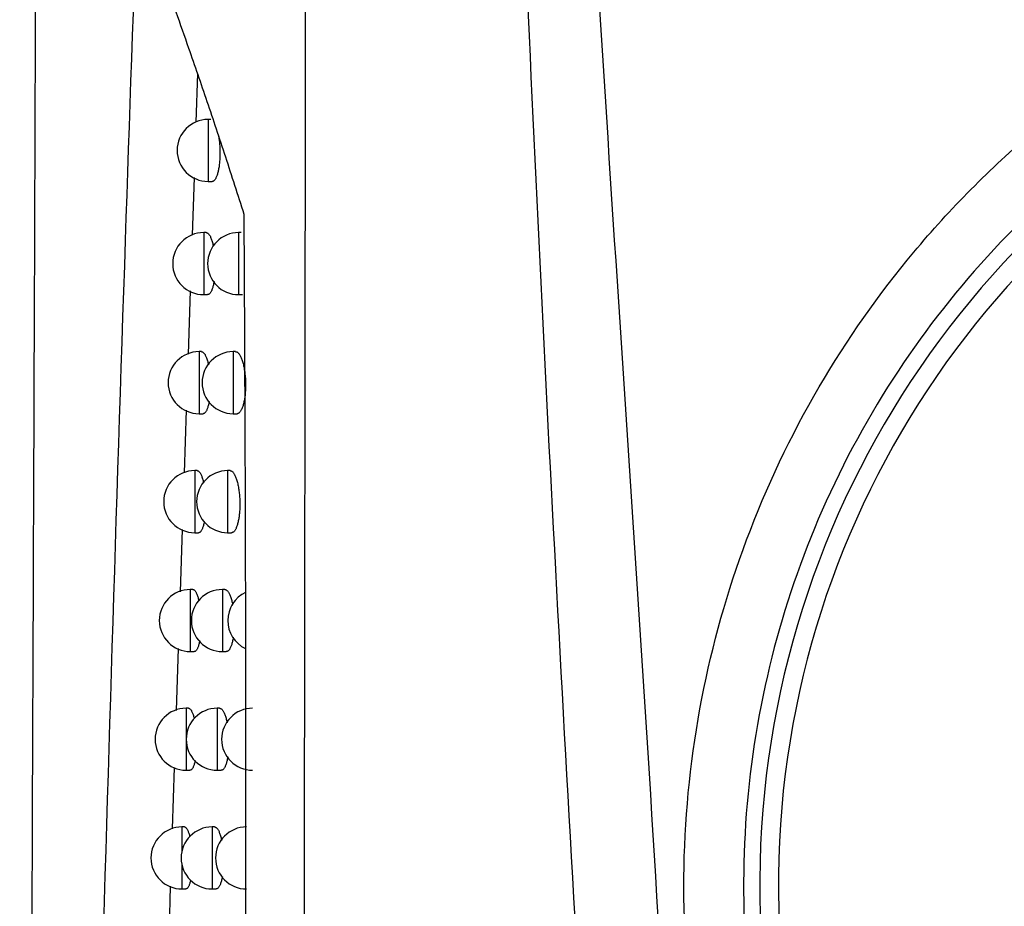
# Model space of a CAD drawing. Header units: millimetres. Extents: x -0.201 to 0.721, y -0.195 to 0.483.
# Tile 39 of 188: x 0.041 to 0.057, y 0.123 to 0.137. Entities that reach past the tile are written whole.
import ezdxf

# ---------------------------------------------------------------- set-up
doc = ezdxf.new("R2010")
doc.units = ezdxf.units.MM

msp = doc.modelspace()

# ---------------------------------------------------------------- linework, layer by layer
at = {"color": 7, "linetype": 'Continuous', "lineweight": 25}
for p, q in [((0.043965, 0.136566), (0.043938, 0.135786)), ((0.044176, 0.135829), (0.044135, 0.135829)), ((0.044135, 0.135829), (0.044135, 0.134829)), ((0.043908, 0.134894), (0.043877, 0.133964)), ((0.044135, 0.134829), (0.044199, 0.134829)), ((0.044103, 0.134004), (0.044063, 0.134004)), ((0.044063, 0.134004), (0.044063, 0.133004)), ((0.044668, 0.134004), (0.044627, 0.134004)), ((0.044627, 0.134004), (0.044627, 0.133004)), ((0.043847, 0.133064), (0.043813, 0.132046)), ((0.044063, 0.133004), (0.044126, 0.133004)), ((0.044627, 0.133004), (0.044691, 0.133004)), ((0.044029, 0.132085), (0.043989, 0.132085)), ((0.043989, 0.132085), (0.043989, 0.131085)), ((0.044578, 0.132085), (0.044538, 0.132085)), ((0.044538, 0.132085), (0.044538, 0.131085)), ((0.043782, 0.13114), (0.043748, 0.13013)), ((0.043989, 0.131085), (0.044053, 0.131085)), ((0.044538, 0.131085), (0.044602, 0.131085)), ((0.043957, 0.130167), (0.043918, 0.130167)), ((0.043918, 0.130167), (0.043918, 0.129167)), ((0.044489, 0.130167), (0.044449, 0.130167)), ((0.044449, 0.130167), (0.044449, 0.129167)), ((0.043717, 0.129218), (0.043684, 0.128216)), ((0.043918, 0.129167), (0.043981, 0.129167)), ((0.044449, 0.129167), (0.044514, 0.129167)), ((0.043887, 0.128251), (0.043847, 0.128251)), ((0.043847, 0.128251), (0.043847, 0.127251)), ((0.044404, 0.128251), (0.044364, 0.128251)), ((0.044364, 0.128251), (0.044364, 0.127251)), ((0.043653, 0.127299), (0.043619, 0.126302)), ((0.043847, 0.127251), (0.043911, 0.127251)), ((0.044364, 0.127251), (0.044428, 0.127251)), ((0.043818, 0.126337), (0.043779, 0.126337)), ((0.043779, 0.126337), (0.043779, 0.125337)), ((0.04432, 0.126337), (0.044281, 0.126337)), ((0.044281, 0.126337), (0.044281, 0.125337)), ((0.043588, 0.125382), (0.043555, 0.124391)), ((0.043779, 0.125337), (0.043842, 0.125337)), ((0.044281, 0.125337), (0.044345, 0.125337)), ((0.043752, 0.124424), (0.043712, 0.124424)), ((0.043712, 0.124424), (0.043712, 0.124037)), ((0.044239, 0.124424), (0.044199, 0.124424)), ((0.044199, 0.124424), (0.044199, 0.123424)), ((0.043712, 0.123812), (0.043712, 0.123424)), ((0.043524, 0.123468), (0.043495, 0.122482)), ((0.043712, 0.123424), (0.043775, 0.123424)), ((0.044199, 0.123424), (0.044263, 0.123424))]:
    msp.add_line(p, q, dxfattribs=at)
for centre, radius, start, end in [((0.067783, 0.123487), 0.0147499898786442, 110.461736, 246.661528), ((0.067783, 0.123487), 0.0144499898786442, 110.461736, 246.146446), ((0.044135, 0.135329), 0.0005, 90, 270), ((0.044063, 0.133504), 0.0004999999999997, 90, 270), ((0.044627, 0.133504), 0.0005, 90, 270), ((0.043989, 0.131585), 0.0004999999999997, 90, 270), ((0.044538, 0.131585), 0.0005000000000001, 90, 270), ((0.043918, 0.129667), 0.0005, 90, 270), ((0.044449, 0.129667), 0.0005, 90, 270), ((0.043847, 0.127751), 0.0005, 90, 270), ((0.044364, 0.127751), 0.0005, 90, 270), ((0.044951, 0.127751), 0.0005, 115.183237, 244.513388), ((0.043779, 0.125837), 0.0005, 90, 270), ((0.044281, 0.125837), 0.0005, 90, 270), ((0.044852, 0.125837), 0.0005, 90, 270), ((0.043712, 0.123924), 0.0005, 90, 270), ((0.044199, 0.123924), 0.0005, 90, 270), ((0.044754, 0.123924), 0.0005, 90, 270)]:
    msp.add_arc(centre, radius, start, end, dxfattribs=at)
for points, knots in [([(0.0410949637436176, 0.0810056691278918), (0.0411120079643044, 0.0841585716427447), (0.0411464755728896, 0.0905345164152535), (0.0411948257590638, 0.1002047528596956), (0.0412406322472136, 0.1099983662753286), (0.0412831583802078, 0.1198475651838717), (0.0413228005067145, 0.1297388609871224), (0.0413601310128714, 0.139665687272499), (0.0413951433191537, 0.1496265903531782), (0.0414268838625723, 0.1596260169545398), (0.0414610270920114, 0.1719227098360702), (0.0414996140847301, 0.1865373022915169), (0.0415354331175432, 0.2034959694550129), (0.041562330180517, 0.220516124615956), (0.0415724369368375, 0.2318817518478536), (0.0415774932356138, 0.2375678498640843)], [0, 0, 0, 0, 0.0622011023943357, 0.1257859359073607, 0.1893965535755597, 0.2530847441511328, 0.316798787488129, 0.3803835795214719, 0.4439938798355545, 0.507681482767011, 0.5713950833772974, 0.6782397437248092, 0.7852056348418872, 0.8925407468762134, 1, 1, 1, 1]), ([(0.0504950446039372, 0.11567592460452), (0.0503855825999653, 0.1174387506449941), (0.0500571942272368, 0.1227272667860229), (0.0495729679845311, 0.1315473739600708), (0.0489678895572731, 0.144587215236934), (0.0487680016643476, 0.1541074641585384), (0.048642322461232, 0.1600933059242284)], [0, 0, 0, 0, 0.1192279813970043, 0.3576865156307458, 0.596146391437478, 1, 1, 1, 1]), ([(0.0456685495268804, 0.1103624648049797), (0.0456793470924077, 0.117323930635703), (0.0457009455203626, 0.1312489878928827), (0.0457187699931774, 0.1477141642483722), (0.0457257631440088, 0.1572125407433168), (0.045727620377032, 0.1597351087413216)], [0, 0, 0, 0, 0.4233642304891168, 0.8468577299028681, 1, 1, 1, 1]), ([(0.0517115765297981, 0.1173996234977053), (0.0516212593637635, 0.1190361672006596), (0.0513361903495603, 0.1242016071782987), (0.0507522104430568, 0.1328897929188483), (0.0500731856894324, 0.1434708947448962), (0.0496322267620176, 0.1522633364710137), (0.0495151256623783, 0.1575299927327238), (0.0494765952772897, 0.1592629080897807)], [0, 0, 0, 0, 0.117279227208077, 0.3701696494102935, 0.6230637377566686, 0.8759746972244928, 1, 1, 1, 1]), ([(0.0420500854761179, 0.1077948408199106), (0.04215980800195, 0.1121191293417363), (0.0423793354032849, 0.1207709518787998), (0.0427774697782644, 0.133398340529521), (0.0432131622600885, 0.1456206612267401), (0.0435463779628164, 0.1535019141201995), (0.0437130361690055, 0.1574437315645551)], [0, 0, 0, 0, 0.2640826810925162, 0.5283635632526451, 0.7641105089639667, 1, 1, 1, 1]), ([(0.0447163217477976, 0.134297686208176), (0.0446169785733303, 0.1346080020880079), (0.0444182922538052, 0.1352286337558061), (0.0441197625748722, 0.1361192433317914), (0.0437841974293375, 0.1370935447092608), (0.0434141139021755, 0.1381363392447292), (0.0431558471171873, 0.1388439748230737), (0.0430265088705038, 0.1391983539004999)], [0, 0, 0, 0, 0.1718888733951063, 0.3437776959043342, 0.5159336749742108, 0.7575828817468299, 1, 1, 1, 1]), ([(0.0619405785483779, 0.1086052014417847), (0.0617496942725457, 0.1086758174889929), (0.0607295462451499, 0.1090532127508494), (0.0589795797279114, 0.1100469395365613), (0.0568569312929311, 0.111692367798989), (0.0550327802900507, 0.11370572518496), (0.053582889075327, 0.1159718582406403), (0.0525247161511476, 0.1184736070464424), (0.0519068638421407, 0.1210941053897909), (0.0517363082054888, 0.1238061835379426), (0.0520211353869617, 0.1264842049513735), (0.0527584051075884, 0.1291004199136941), (0.0539143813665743, 0.1315329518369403), (0.0554761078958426, 0.1337592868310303), (0.0573397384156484, 0.135630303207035), (0.0594481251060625, 0.1371812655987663), (0.0609863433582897, 0.1378918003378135), (0.0617652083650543, 0.1382515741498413)], [0, 0, 0, 0, 0.0160649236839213, 0.0858562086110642, 0.1576705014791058, 0.227476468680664, 0.2993036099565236, 0.3691668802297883, 0.4410546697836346, 0.5109466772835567, 0.5828651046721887, 0.652760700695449, 0.7246833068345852, 0.7945788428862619, 0.8665040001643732, 0.9324053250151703, 1, 1, 1, 1]), ([(0.0627011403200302, 0.1376138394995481), (0.0623326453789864, 0.1374716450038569), (0.0615933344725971, 0.1371863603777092), (0.0601433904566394, 0.1364535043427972), (0.0583996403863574, 0.1352982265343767), (0.0565598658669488, 0.1335642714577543), (0.0550220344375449, 0.1315286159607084), (0.0538581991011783, 0.1292833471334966), (0.0530805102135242, 0.1268522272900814), (0.0527252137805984, 0.1243471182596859), (0.052796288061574, 0.1217943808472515), (0.053290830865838, 0.1193119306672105), (0.054203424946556, 0.1169263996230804), (0.0551843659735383, 0.1152684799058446), (0.0561414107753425, 0.1139905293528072), (0.0569694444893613, 0.1130384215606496), (0.0583345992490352, 0.1117717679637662), (0.0599681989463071, 0.1105740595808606), (0.0613349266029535, 0.1099711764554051), (0.0619399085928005, 0.1097043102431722)], [0, 0, 0, 0, 0.0329607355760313, 0.0661290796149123, 0.1354749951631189, 0.2068297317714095, 0.2762156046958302, 0.3476110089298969, 0.4170438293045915, 0.4884882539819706, 0.5579544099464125, 0.6294346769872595, 0.6989064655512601, 0.770394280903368, 0.7894444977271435, 0.8322561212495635, 0.87552544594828, 0.9449013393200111, 1, 1, 1, 1]), ([(0.0443015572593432, 0.1355711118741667), (0.0443032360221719, 0.1355615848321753), (0.0443070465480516, 0.1355399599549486), (0.0443120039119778, 0.1355041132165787), (0.0443166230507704, 0.1354640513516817), (0.0443203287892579, 0.1354223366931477), (0.0443230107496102, 0.1353804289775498), (0.0443246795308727, 0.1353389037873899), (0.0443253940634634, 0.1352978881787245), (0.0443251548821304, 0.1352565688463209), (0.0443239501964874, 0.1352160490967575), (0.0443218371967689, 0.1351768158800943), (0.0443188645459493, 0.1351389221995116), (0.0443149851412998, 0.1351019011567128), (0.0443102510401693, 0.1350664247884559), (0.0443047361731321, 0.1350328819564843), (0.0442984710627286, 0.1350013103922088), (0.0442914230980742, 0.1349716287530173), (0.0442836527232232, 0.1349441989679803), (0.0442752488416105, 0.134919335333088), (0.0442662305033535, 0.1348970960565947), (0.0442566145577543, 0.1348776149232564), (0.0442464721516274, 0.1348611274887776), (0.0442359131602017, 0.1348478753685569), (0.0442249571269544, 0.1348378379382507), (0.0442136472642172, 0.134831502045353), (0.0442048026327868, 0.134828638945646), (0.0441997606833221, 0.1348291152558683), (0.0441986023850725, 0.1348292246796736)], [0, 0, 0, 0, 0.0313233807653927, 0.0710991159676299, 0.111165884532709, 0.1521648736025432, 0.1934916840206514, 0.2319517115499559, 0.2706862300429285, 0.3102892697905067, 0.3501929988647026, 0.3881098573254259, 0.4262875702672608, 0.4652801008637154, 0.5045504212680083, 0.5428793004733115, 0.5814640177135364, 0.6208416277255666, 0.6604872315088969, 0.6999646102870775, 0.7397023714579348, 0.7802469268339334, 0.8210644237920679, 0.8619432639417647, 0.9030944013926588, 0.9450953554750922, 0.987386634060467, 1, 1, 1, 1]), ([(0.0446860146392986, 0.1098555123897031), (0.0446890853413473, 0.1102697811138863), (0.0447044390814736, 0.1123411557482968), (0.0447341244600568, 0.1174438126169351), (0.0447481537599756, 0.1236574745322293), (0.0447392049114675, 0.1297347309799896), (0.0447239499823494, 0.1327766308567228), (0.0447163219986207, 0.1342976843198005)], [0, 0, 0, 0, 0.0509792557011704, 0.2549000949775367, 0.6273465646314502, 0.8136605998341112, 1, 1, 1, 1]), ([(0.0441032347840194, 0.1340044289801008), (0.0441068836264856, 0.1340041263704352), (0.0441142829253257, 0.1340035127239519), (0.0441255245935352, 0.1339979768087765), (0.0441369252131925, 0.1339889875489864), (0.0441483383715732, 0.1339761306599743), (0.0441595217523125, 0.133959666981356), (0.0441703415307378, 0.1339398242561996), (0.0441807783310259, 0.1339167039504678), (0.0441908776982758, 0.1338900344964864), (0.0442003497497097, 0.1338605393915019), (0.0442090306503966, 0.1338285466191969), (0.0442155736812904, 0.1338013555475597), (0.0442189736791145, 0.1337838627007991), (0.0442200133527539, 0.1337785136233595)], [0, 0, 0, 0, 0.0843249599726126, 0.1709982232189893, 0.2582673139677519, 0.3474205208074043, 0.4372280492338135, 0.5241133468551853, 0.6116160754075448, 0.7010936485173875, 0.7912663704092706, 0.8764299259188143, 0.9622139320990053, 1, 1, 1, 1]), ([(0.0442305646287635, 0.1332161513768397), (0.0442301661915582, 0.1332136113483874), (0.0442280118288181, 0.1331998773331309), (0.0442233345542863, 0.1331766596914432), (0.0442165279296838, 0.1331468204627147), (0.0442089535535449, 0.1331194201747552), (0.0442007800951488, 0.1330945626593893), (0.0441920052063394, 0.1330723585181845), (0.044182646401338, 0.1330529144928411), (0.0441727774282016, 0.1330364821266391), (0.0441625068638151, 0.1330232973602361), (0.0441518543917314, 0.1330133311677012), (0.0441408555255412, 0.1330070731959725), (0.044132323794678, 0.1330042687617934), (0.0441274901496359, 0.1330047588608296), (0.0441264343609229, 0.1330048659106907)], [0, 0, 0, 0, 0.0188583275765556, 0.1019675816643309, 0.1867898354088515, 0.2721917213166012, 0.3570898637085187, 0.4425494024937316, 0.5297499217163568, 0.6175400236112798, 0.7053009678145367, 0.793647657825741, 0.8838233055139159, 0.9746241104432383, 1, 1, 1, 1]), ([(0.0440293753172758, 0.1320847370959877), (0.0440329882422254, 0.1320844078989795), (0.0440402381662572, 0.1320837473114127), (0.0440512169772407, 0.1320781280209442), (0.0440622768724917, 0.1320690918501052), (0.0440733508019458, 0.1320562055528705), (0.0440842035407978, 0.1320397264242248), (0.0440947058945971, 0.132019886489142), (0.0441048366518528, 0.1319967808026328), (0.0441146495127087, 0.1319701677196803), (0.0441238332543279, 0.1319406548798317), (0.0441323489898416, 0.1319089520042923), (0.0441373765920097, 0.1318861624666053), (0.044139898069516, 0.13187473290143)], [0, 0, 0, 0, 0.0893069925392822, 0.179209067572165, 0.2697293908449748, 0.3622043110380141, 0.4553577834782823, 0.5454794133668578, 0.6362405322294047, 0.729045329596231, 0.8225687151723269, 0.9110134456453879, 1, 1, 1, 1]), ([(0.04457767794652, 0.132084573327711), (0.0445813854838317, 0.1320843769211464), (0.0445892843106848, 0.132083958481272), (0.0446014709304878, 0.1320787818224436), (0.0446142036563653, 0.1320700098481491), (0.0446269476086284, 0.1320572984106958), (0.0446394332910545, 0.1320409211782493), (0.0446515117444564, 0.1320210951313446), (0.0446631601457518, 0.1319979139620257), (0.0446744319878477, 0.1319711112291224), (0.0446849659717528, 0.1319414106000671), (0.0446946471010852, 0.1319093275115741), (0.0447034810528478, 0.1318750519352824), (0.0447115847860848, 0.1318379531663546), (0.0447186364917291, 0.1317993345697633), (0.0447245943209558, 0.1317598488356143), (0.0447295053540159, 0.1317196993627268), (0.0447334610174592, 0.1316779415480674), (0.0447362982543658, 0.1316360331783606), (0.0447380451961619, 0.1315945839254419), (0.0447387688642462, 0.1315537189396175), (0.0447384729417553, 0.131512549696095), (0.044737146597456, 0.1314722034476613), (0.0447348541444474, 0.1314331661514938), (0.0447316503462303, 0.1313954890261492), (0.0447274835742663, 0.1313586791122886), (0.0447224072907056, 0.1313233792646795), (0.0447164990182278, 0.131289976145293), (0.0447097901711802, 0.1312585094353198), (0.0447022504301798, 0.1312289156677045), (0.0446939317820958, 0.1312015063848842), (0.0446849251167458, 0.1311766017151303), (0.044675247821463, 0.1311542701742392), (0.0446649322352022, 0.1311346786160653), (0.044654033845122, 0.1311180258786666), (0.0446426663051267, 0.1311045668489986), (0.0446308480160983, 0.131094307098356), (0.0446186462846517, 0.1310877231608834), (0.0446088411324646, 0.131084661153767), (0.0446031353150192, 0.1310850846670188), (0.0446016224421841, 0.1310851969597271)], [0, 0, 0, 0, 0.0246544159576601, 0.0525256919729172, 0.0805882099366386, 0.1092559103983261, 0.1381340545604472, 0.1660814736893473, 0.1942286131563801, 0.2230166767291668, 0.2520313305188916, 0.2792941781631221, 0.3067578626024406, 0.3348701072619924, 0.3632130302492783, 0.3893460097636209, 0.4156717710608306, 0.4426164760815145, 0.4697794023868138, 0.4949175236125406, 0.5202357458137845, 0.5461240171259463, 0.5722096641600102, 0.5969457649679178, 0.6218517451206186, 0.6472875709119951, 0.6729036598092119, 0.6979540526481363, 0.7231706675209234, 0.7489011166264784, 0.7748046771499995, 0.8007191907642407, 0.82680333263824, 0.8534116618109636, 0.8801967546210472, 0.9071716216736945, 0.934324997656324, 0.9620344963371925, 0.9899336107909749, 1, 1, 1, 1]), ([(0.0441514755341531, 0.1312829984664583), (0.0441498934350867, 0.1312742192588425), (0.0441463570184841, 0.1312545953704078), (0.0441400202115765, 0.1312267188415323), (0.0441326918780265, 0.1311992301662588), (0.0441247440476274, 0.1311744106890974), (0.0441162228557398, 0.1311522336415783), (0.0441071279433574, 0.1311328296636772), (0.0440975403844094, 0.1311164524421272), (0.0440875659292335, 0.1311033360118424), (0.0440772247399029, 0.1310934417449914), (0.0440665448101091, 0.1310872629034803), (0.0440583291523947, 0.1310845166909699), (0.0440537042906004, 0.1310850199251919), (0.0440527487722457, 0.131085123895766)], [0, 0, 0, 0, 0.0712935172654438, 0.1593601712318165, 0.2480310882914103, 0.3360321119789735, 0.4246165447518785, 0.5150117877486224, 0.606020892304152, 0.6968321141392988, 0.7882506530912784, 0.8815664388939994, 0.9755310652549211, 1, 1, 1, 1]), ([(0.0439573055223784, 0.1301668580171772), (0.0439608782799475, 0.1301665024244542), (0.0439679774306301, 0.1301657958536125), (0.0439786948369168, 0.1301600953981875), (0.0439894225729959, 0.130151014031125), (0.0440001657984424, 0.1301380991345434), (0.0440106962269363, 0.1301216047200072), (0.044020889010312, 0.1301017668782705), (0.0440307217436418, 0.1300786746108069), (0.0440402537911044, 0.1300521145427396), (0.0440491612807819, 0.130022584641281), (0.0440562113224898, 0.129996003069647), (0.0440599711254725, 0.1299786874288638), (0.044061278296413, 0.1299726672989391)], [0, 0, 0, 0, 0.0948723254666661, 0.1885134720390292, 0.2827988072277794, 0.3791203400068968, 0.4761485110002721, 0.5700175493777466, 0.6645517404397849, 0.7612099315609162, 0.8586141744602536, 0.950844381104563, 1, 1, 1, 1]), ([(0.0444893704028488, 0.1301666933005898), (0.0444930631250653, 0.1301664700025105), (0.0445008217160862, 0.1301660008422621), (0.0445127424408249, 0.1301607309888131), (0.0445250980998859, 0.1301519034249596), (0.0445374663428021, 0.1301391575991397), (0.0445495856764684, 0.130122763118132), (0.0445613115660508, 0.1301029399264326), (0.0445726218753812, 0.1300797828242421), (0.0445835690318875, 0.1300530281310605), (0.0445938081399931, 0.1300233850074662), (0.0446032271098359, 0.1299913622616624), (0.0446118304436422, 0.1299571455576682), (0.044619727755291, 0.1299201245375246), (0.0446266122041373, 0.1298815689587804), (0.0446324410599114, 0.1298421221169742), (0.0446372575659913, 0.1298019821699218), (0.0446411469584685, 0.129760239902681), (0.0446439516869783, 0.1297183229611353), (0.0446456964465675, 0.1296768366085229), (0.0446464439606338, 0.1296359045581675), (0.044646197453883, 0.1295946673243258), (0.0446449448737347, 0.1295542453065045), (0.0446427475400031, 0.1295151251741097), (0.044639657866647, 0.1294773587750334), (0.0446356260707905, 0.1294404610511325), (0.0446307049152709, 0.1294050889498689), (0.0446249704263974, 0.1293716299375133), (0.0446184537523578, 0.1293401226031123), (0.0446111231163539, 0.1293104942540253), (0.0446030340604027, 0.129283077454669), (0.0445942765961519, 0.1292581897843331), (0.0445848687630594, 0.1292358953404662), (0.0445748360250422, 0.1292163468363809), (0.0445642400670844, 0.1291997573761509), (0.0445531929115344, 0.1291863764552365), (0.0445417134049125, 0.1291761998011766), (0.0445298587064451, 0.129169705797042), (0.0445204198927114, 0.1291667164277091), (0.0445149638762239, 0.1291671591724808), (0.0445135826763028, 0.1291672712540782)], [0, 0, 0, 0, 0.0252378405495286, 0.0530259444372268, 0.0810048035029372, 0.1095871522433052, 0.1383792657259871, 0.1662430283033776, 0.1943055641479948, 0.2230053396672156, 0.2519301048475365, 0.2791515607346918, 0.3065728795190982, 0.3346387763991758, 0.36293357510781, 0.3890885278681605, 0.4154358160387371, 0.4424000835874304, 0.4695816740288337, 0.4947905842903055, 0.5201798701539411, 0.5461400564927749, 0.5722979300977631, 0.597118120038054, 0.6221089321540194, 0.6476322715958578, 0.6733369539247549, 0.6984497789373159, 0.7237296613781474, 0.7495265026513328, 0.7754977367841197, 0.8014290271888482, 0.827530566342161, 0.8541587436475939, 0.880964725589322, 0.907902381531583, 0.9350187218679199, 0.96269205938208, 0.9905554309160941, 1, 1, 1, 1]), ([(0.0440740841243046, 0.1293514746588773), (0.0440733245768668, 0.129347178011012), (0.0440706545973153, 0.1293320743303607), (0.0440653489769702, 0.1293084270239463), (0.0440582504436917, 0.1292808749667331), (0.0440505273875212, 0.1292560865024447), (0.044042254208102, 0.129233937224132), (0.0440334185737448, 0.1292145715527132), (0.0440241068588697, 0.129198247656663), (0.0440144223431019, 0.1291851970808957), (0.0440043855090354, 0.1291753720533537), (0.0439940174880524, 0.1291692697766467), (0.0439861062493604, 0.1291665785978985), (0.0439816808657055, 0.1291670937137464), (0.0439808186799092, 0.129167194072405)], [0, 0, 0, 0, 0.0364646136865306, 0.1281812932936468, 0.2205297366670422, 0.3120347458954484, 0.404147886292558, 0.4981501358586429, 0.5927934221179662, 0.6870641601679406, 0.7819665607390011, 0.878843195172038, 0.9763953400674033, 1, 1, 1, 1]), ([(0.0438870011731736, 0.128250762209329), (0.0438870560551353, 0.1282507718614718), (0.0438905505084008, 0.1282513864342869), (0.043897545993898, 0.1282492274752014), (0.0439079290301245, 0.1282440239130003), (0.0439183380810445, 0.1282347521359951), (0.043928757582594, 0.1282218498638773), (0.0439389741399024, 0.1282053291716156), (0.0439488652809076, 0.1281854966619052), (0.0439584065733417, 0.1281624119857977), (0.04396766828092, 0.1281359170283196), (0.0439762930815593, 0.1281063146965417), (0.0439820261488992, 0.128084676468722), (0.0439846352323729, 0.1280725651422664), (0.0439848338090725, 0.128071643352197)], [0, 0, 0, 0, 0.0015807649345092, 0.1006507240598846, 0.1981612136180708, 0.2963427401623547, 0.3966449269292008, 0.4976828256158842, 0.5954293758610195, 0.6938676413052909, 0.7945130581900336, 0.895932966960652, 0.9920794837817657, 1, 1, 1, 1]), ([(0.0444037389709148, 0.1282506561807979), (0.0444074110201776, 0.1282504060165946), (0.044415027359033, 0.1282498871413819), (0.044426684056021, 0.1282445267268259), (0.0444386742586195, 0.1282356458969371), (0.0444506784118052, 0.1282228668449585), (0.044462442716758, 0.1282064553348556), (0.0444738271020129, 0.1281866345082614), (0.0444848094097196, 0.1281634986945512), (0.0444954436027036, 0.1281367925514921), (0.0445053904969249, 0.1281071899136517), (0.0445145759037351, 0.1280752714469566), (0.0445228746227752, 0.1280409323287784), (0.044528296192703, 0.1280163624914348), (0.044530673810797, 0.1280026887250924), (0.0445307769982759, 0.128002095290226)], [0, 0, 0, 0, 0.0768456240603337, 0.1593884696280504, 0.2424981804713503, 0.3274008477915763, 0.4129264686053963, 0.495693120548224, 0.5790492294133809, 0.6642932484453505, 0.7502029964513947, 0.8311749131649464, 0.9127394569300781, 0.9962129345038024, 1, 1, 1, 1]), ([(0.0439987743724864, 0.127422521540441), (0.0439987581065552, 0.1274224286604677), (0.0439968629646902, 0.1274116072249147), (0.0439924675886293, 0.1273920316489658), (0.0439856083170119, 0.1273643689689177), (0.0439781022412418, 0.1273396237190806), (0.0439700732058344, 0.1273174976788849), (0.0439614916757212, 0.1272981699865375), (0.0439524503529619, 0.127281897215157), (0.0439430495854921, 0.1272689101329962), (0.0439333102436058, 0.1272591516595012), (0.0439232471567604, 0.1272531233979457), (0.0439156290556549, 0.1272504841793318), (0.0439113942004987, 0.127251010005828), (0.0439106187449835, 0.1272511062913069)], [0, 0, 0, 0, 0.0008263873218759, 0.0962822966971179, 0.1923981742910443, 0.2874917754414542, 0.3832188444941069, 0.4809152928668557, 0.5792806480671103, 0.6770931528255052, 0.7755622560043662, 0.8760844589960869, 0.9773094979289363, 1, 1, 1, 1]), ([(0.044540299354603, 0.1274810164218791), (0.0445389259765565, 0.1274724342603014), (0.0445357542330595, 0.1274526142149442), (0.0445298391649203, 0.1274236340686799), (0.0445227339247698, 0.1273939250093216), (0.0445148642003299, 0.1273665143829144), (0.0445063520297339, 0.127341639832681), (0.0444972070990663, 0.1273193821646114), (0.044487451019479, 0.1272998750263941), (0.0444771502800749, 0.1272833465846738), (0.0444664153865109, 0.1272700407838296), (0.0444552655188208, 0.1272599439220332), (0.0444437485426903, 0.1272535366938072), (0.0444346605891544, 0.1272506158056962), (0.0444294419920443, 0.1272510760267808), (0.0444281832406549, 0.1272511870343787)], [0, 0, 0, 0, 0.0603945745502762, 0.139478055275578, 0.2201842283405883, 0.3014384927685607, 0.382416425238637, 0.4639275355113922, 0.5470895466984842, 0.6308095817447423, 0.7147674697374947, 0.7992835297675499, 0.8855405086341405, 0.9723918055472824, 1, 1, 1, 1]), ([(0.0438184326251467, 0.1263365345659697), (0.0438185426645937, 0.1263365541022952), (0.0438219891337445, 0.1263371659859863), (0.0438288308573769, 0.1263349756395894), (0.043838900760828, 0.1263297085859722), (0.0438489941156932, 0.1263204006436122), (0.0438590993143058, 0.1263074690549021), (0.0438690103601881, 0.1262909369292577), (0.0438786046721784, 0.1262710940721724), (0.0438878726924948, 0.1262480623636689), (0.0438968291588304, 0.1262214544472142), (0.0439042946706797, 0.1261959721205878), (0.0439085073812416, 0.1261784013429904), (0.0439100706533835, 0.1261718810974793)], [0, 0, 0, 0, 0.0034157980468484, 0.1069838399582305, 0.2088181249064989, 0.3113534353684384, 0.4161037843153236, 0.5216223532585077, 0.6237014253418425, 0.7265019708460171, 0.8316029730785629, 0.9375104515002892, 1, 1, 1, 1]), ([(0.0443201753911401, 0.1263364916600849), (0.0443238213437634, 0.1263362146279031), (0.0443312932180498, 0.1263356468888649), (0.0443426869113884, 0.1263301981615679), (0.0443543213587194, 0.126321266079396), (0.0443659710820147, 0.1263084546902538), (0.0443773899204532, 0.1262920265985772), (0.0443884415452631, 0.1262722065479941), (0.0443991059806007, 0.1262490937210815), (0.0444094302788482, 0.1262224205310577), (0.0444191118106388, 0.1261929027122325), (0.0444279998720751, 0.126160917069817), (0.0444351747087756, 0.1261315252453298), (0.0444390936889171, 0.1261117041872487), (0.0444406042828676, 0.1261040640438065)], [0, 0, 0, 0, 0.0814309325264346, 0.1668814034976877, 0.2529189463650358, 0.3408129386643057, 0.429351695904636, 0.5150326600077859, 0.6013228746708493, 0.6895626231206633, 0.7784890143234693, 0.8624234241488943, 0.946970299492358, 1, 1, 1, 1]), ([(0.0439250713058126, 0.1254959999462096), (0.0439238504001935, 0.1254898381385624), (0.0439206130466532, 0.1254734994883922), (0.0439146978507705, 0.1254498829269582), (0.0439074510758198, 0.1254250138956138), (0.043899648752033, 0.1254029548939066), (0.0438913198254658, 0.1253836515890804), (0.0438825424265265, 0.1253674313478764), (0.0438734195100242, 0.1253545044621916), (0.0438639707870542, 0.1253448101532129), (0.0438542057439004, 0.1253388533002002), (0.043846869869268, 0.1253362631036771), (0.0438428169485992, 0.12533679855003), (0.043842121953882, 0.1253368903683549)], [0, 0, 0, 0, 0.0607210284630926, 0.161007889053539, 0.260084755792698, 0.3598231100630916, 0.4616195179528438, 0.5641155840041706, 0.6658707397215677, 0.7683101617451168, 0.8728901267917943, 0.978203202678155, 1, 1, 1, 1]), ([(0.0444513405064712, 0.1255529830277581), (0.0444507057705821, 0.1255489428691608), (0.0444483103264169, 0.1255336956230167), (0.0444433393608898, 0.1255090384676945), (0.0444364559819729, 0.1254792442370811), (0.0444288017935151, 0.1254518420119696), (0.0444205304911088, 0.1254269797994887), (0.0444116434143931, 0.1254047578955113), (0.0444021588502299, 0.125385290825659), (0.0443921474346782, 0.1253688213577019), (0.0443817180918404, 0.1253555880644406), (0.0443708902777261, 0.1253455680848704), (0.0443597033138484, 0.125339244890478), (0.0443509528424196, 0.1253363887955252), (0.0443459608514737, 0.1253368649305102), (0.0443448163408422, 0.1253369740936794)], [0, 0, 0, 0, 0.0295578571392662, 0.1115490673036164, 0.1952280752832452, 0.2794778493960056, 0.3632914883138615, 0.4476584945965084, 0.5337405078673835, 0.6204028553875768, 0.7071397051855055, 0.7944544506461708, 0.883572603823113, 0.9733067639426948, 1, 1, 1, 1]), ([(0.0437515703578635, 0.1244242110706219), (0.0437517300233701, 0.1244242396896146), (0.0437551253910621, 0.124424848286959), (0.0437618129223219, 0.1244226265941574), (0.0437715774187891, 0.124417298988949), (0.0437813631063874, 0.1244079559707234), (0.0437911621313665, 0.1243949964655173), (0.0438007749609, 0.1243784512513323), (0.0438100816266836, 0.1243586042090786), (0.0438190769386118, 0.1243355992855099), (0.0438277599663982, 0.1243089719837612), (0.0438343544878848, 0.1242860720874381), (0.0438378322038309, 0.1242712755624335), (0.0438387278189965, 0.1242674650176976)], [0, 0, 0, 0, 0.0052412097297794, 0.1114569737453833, 0.2157930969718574, 0.3208477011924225, 0.4281721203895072, 0.5362835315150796, 0.640868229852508, 0.746191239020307, 0.8538667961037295, 0.9623663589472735, 0.9999999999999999, 0.9999999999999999, 0.9999999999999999, 0.9999999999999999]), ([(0.0442386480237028, 0.1244242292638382), (0.0442422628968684, 0.1244239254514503), (0.0442495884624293, 0.1244233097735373), (0.0442607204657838, 0.1244177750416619), (0.0442720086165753, 0.1244087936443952), (0.0442833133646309, 0.1243959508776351), (0.044294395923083, 0.1243795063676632), (0.044305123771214, 0.124359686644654), (0.0443154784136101, 0.1243365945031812), (0.0443255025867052, 0.1243099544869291), (0.0443349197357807, 0.1242805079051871), (0.0443435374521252, 0.1242484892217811), (0.0443494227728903, 0.1242243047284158), (0.0443522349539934, 0.1242099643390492), (0.0443526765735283, 0.1242077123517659)], [0, 0, 0, 0, 0.0862862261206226, 0.1748596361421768, 0.2640418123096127, 0.3551486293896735, 0.4469236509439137, 0.5357344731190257, 0.6251758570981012, 0.7166332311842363, 0.8087998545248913, 0.8959099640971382, 0.9836539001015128, 1, 1, 1, 1]), ([(0.0438532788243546, 0.123571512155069), (0.0438528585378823, 0.1235693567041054), (0.0438504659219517, 0.1235570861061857), (0.0438455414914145, 0.1235372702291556), (0.0438385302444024, 0.1235123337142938), (0.0438309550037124, 0.1234903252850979), (0.0438228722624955, 0.1234710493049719), (0.0438143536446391, 0.1234548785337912), (0.0438055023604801, 0.1234420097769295), (0.0437963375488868, 0.1234323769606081), (0.0437868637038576, 0.1234264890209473), (0.0437797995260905, 0.1234239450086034), (0.0437759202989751, 0.123424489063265), (0.0437752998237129, 0.1234245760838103)], [0, 0, 0, 0, 0.0223267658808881, 0.1271022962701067, 0.2304713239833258, 0.3345319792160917, 0.4407460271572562, 0.5476927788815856, 0.6537023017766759, 0.7604258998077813, 0.8693842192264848, 0.9791082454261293, 1, 1, 1, 1]), ([(0.0443645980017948, 0.1236270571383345), (0.0443627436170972, 0.1236168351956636), (0.0443589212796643, 0.1235957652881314), (0.0443522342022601, 0.1235665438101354), (0.0443448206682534, 0.1235390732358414), (0.0443367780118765, 0.1235142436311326), (0.0443281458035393, 0.1234920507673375), (0.0443189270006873, 0.1234726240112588), (0.0443091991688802, 0.1234562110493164), (0.0442990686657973, 0.1234430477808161), (0.0442885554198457, 0.1234331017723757), (0.0442776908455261, 0.1234268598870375), (0.0442692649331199, 0.1234240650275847), (0.0442644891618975, 0.1234245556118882), (0.0442634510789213, 0.1234246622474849)], [0, 0, 0, 0, 0.0818203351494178, 0.1686515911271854, 0.2560775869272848, 0.3429031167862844, 0.4303034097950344, 0.5194866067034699, 0.6092737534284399, 0.6989680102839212, 0.7892611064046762, 0.8814239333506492, 0.9742257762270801, 1, 1, 1, 1])]:
    msp.add_open_spline(points, degree=3, knots=knots, dxfattribs=at)

doc.saveas('drawing.dxf')
